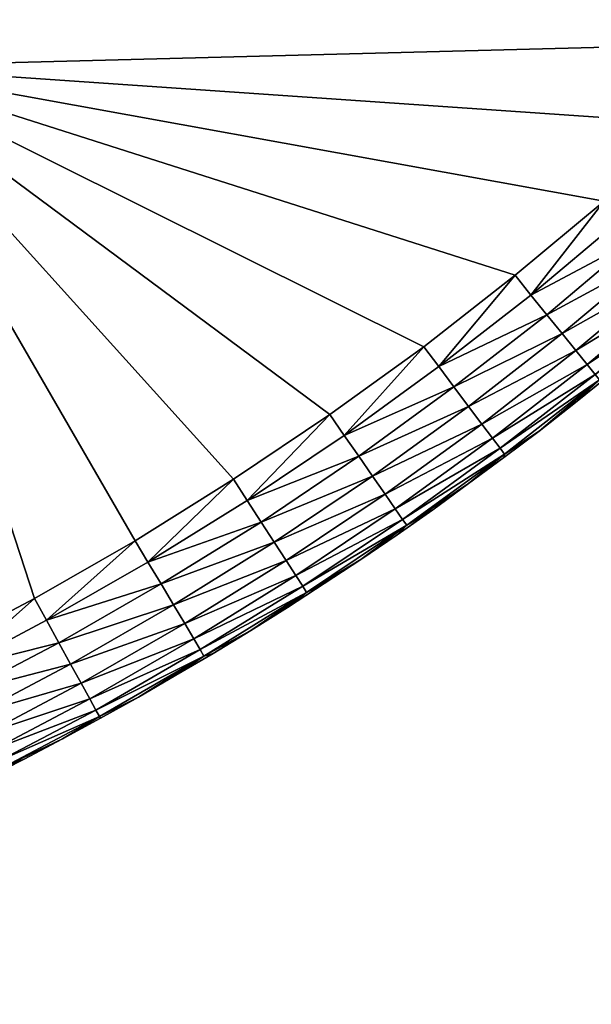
# Model space of a CAD drawing. Header units: millimetres. Extents: x -293 to 308, y -259 to 251.
# Tile 39 of 256: x -263.35 to -261.26, y -256.39 to -252.79. Entities that reach past the tile are written whole.
import ezdxf

# ---------------------------------------------------------------- set-up
doc = ezdxf.new("R2010")
doc.units = ezdxf.units.MM
doc.header["$MEASUREMENT"] = 0
doc.layers.add('Default', color=7, linetype='Continuous', true_color=0x000000)

msp = doc.modelspace()

# ---------------------------------------------------------------- meshes
at = {"layer": 'Default'}
mesh = msp.add_polyface(dxfattribs=at)
corners = [(-263.9336, -246.1016, 19.918), (-260.5049, -246.1016, 19.918), (-260.5049, -249.5312, 19.918), (-263.9336, -249.5312, 19.918), (-263.9336, -242.6738, 19.918), (-267.3623, -249.5312, 19.918), (-263.9336, -252.959, 19.918), (-267.3623, -252.959, 19.918), (-267.3623, -246.1016, 19.918), (-267.3623, -242.6738, 19.918), (-270.791, -249.5312, 19.918), (-270.791, -246.1016, 19.918), (-260.5908, -252.873, 19.918), (-261.2119, -253.4512, 19.918), (-260.8965, -253.168, 19.918), (-261.5371, -253.7227, 19.918), (-261.8721, -253.9844, 19.918), (-261.5371, -253.7227, 19.918), (-265.0127, -255.6777, 19.918), (-260.8965, -253.168, 19.918), (-269.0762, -256.3887, 19.918), (-270.791, -252.959, 19.918), (-263.9336, -246.1016, 22.918), (-263.9336, -249.5312, 22.918), (-260.5049, -249.5312, 22.918), (-260.5049, -246.1016, 22.918), (-263.9336, -242.6738, 22.918), (-267.3623, -249.5312, 22.918), (-267.3623, -252.959, 22.918), (-263.9336, -252.959, 22.918), (-267.3623, -246.1016, 22.918), (-267.3623, -242.6738, 22.918), (-270.791, -249.5312, 22.918), (-270.791, -246.1016, 22.918), (-270.791, -242.6738, 22.918), (-260.5908, -252.873, 22.918), (-262.5684, -254.4688, 22.918), (-262.2158, -254.2324, 22.918), (-261.8721, -253.9844, 22.918), (-261.2119, -253.4512, 22.918), (-260.8965, -253.168, 22.918), (-261.5371, -253.7227, 22.918), (-261.2119, -253.4512, 22.918), (-260.5908, -252.873, 22.918), (-261.0918, -253.5898, 19.9531), (-260.71, -253.3672, 19.9995), (-261.0332, -253.6582, 19.9995), (-261.1523, -253.5195, 19.9263), (-260.7715, -253.3027, 19.9531), (-261.3154, -253.998, 20.0645), (-260.9805, -253.7188, 20.0645), (-260.9375, -253.7676, 20.1445), (-261.3652, -253.9355, 19.9995), (-261.4219, -253.8672, 19.9531), (-261.4805, -253.7949, 19.9263), (-261.5371, -253.7227, 19.918), (-261.2119, -253.4512, 19.918), (-261.8174, -254.0566, 19.9263), (-260.8965, -253.168, 19.918), (-260.835, -253.2344, 19.9263), (-261.1523, -253.5195, 22.9097), (-261.0918, -253.5898, 22.8828), (-260.7715, -253.3027, 22.8828), (-261.3154, -253.998, 22.7715), (-260.9375, -253.7676, 22.6914), (-260.9805, -253.7188, 22.7715), (-261.3652, -253.9355, 22.8364), (-261.0332, -253.6582, 22.8364), (-261.4219, -253.8672, 22.8828), (-261.4805, -253.7949, 22.9097), (-261.2119, -253.4512, 22.918), (-261.5371, -253.7227, 22.918), (-261.8174, -254.0566, 22.9097), (-260.835, -253.2344, 22.9097), (-260.8965, -253.168, 22.918)]
mesh.append_faces([[corners[k] for k in face] for face in [(0, 1, 2, 2), (0, 2, 3, 3), (4, 1, 0, 0), (5, 3, 6, 6), (5, 6, 7, 7), (8, 0, 3, 3), (8, 3, 5, 5), (9, 0, 8, 8), (10, 5, 7, 7), (11, 8, 5, 5), (3, 2, 12, 12), (13, 6, 14, 14), (6, 15, 16, 16), (17, 6, 13, 13), (6, 3, 12, 12), (6, 18, 7, 7), (19, 6, 12, 12), (20, 21, 7, 7), (22, 23, 24, 24), (22, 24, 25, 25), (26, 22, 25, 25), (27, 28, 29, 29), (27, 29, 23, 23), (30, 27, 23, 23), (30, 23, 22, 22), (31, 30, 22, 22), (32, 28, 27, 27), (33, 27, 30, 30), (34, 33, 30, 30), (23, 35, 24, 24), (36, 37, 29, 29), (29, 37, 38, 38), (39, 40, 29, 29), (29, 38, 41, 41), (41, 42, 29, 29), (29, 35, 23, 23), (40, 43, 29, 29), (44, 45, 46, 46), (47, 48, 44, 44), (49, 50, 51, 51), (52, 46, 50, 50), (53, 44, 46, 46), (54, 47, 44, 44), (54, 44, 53, 53), (54, 55, 56, 56), (54, 56, 47, 47), (57, 55, 54, 54), (47, 56, 58, 58), (47, 58, 59, 59), (60, 61, 62, 62), (63, 64, 65, 65), (66, 65, 67, 67), (68, 66, 67, 67), (68, 67, 61, 61), (69, 68, 61, 61), (69, 61, 60, 60), (69, 60, 70, 70), (69, 70, 71, 71), (72, 69, 71, 71), (60, 73, 74, 74), (60, 74, 70, 70)]])
mesh = msp.add_polyface(dxfattribs=at)
corners = [(-263.9336, -246.1016, 19.918), (-260.5049, -246.1016, 19.918), (-260.5049, -249.5312, 19.918), (-263.9336, -249.5312, 19.918), (-263.9336, -242.6738, 19.918), (-267.3623, -249.5312, 19.918), (-263.9336, -252.959, 19.918), (-267.3623, -252.959, 19.918), (-267.3623, -246.1016, 19.918), (-267.3623, -242.6738, 19.918), (-270.791, -249.5312, 19.918), (-270.791, -246.1016, 19.918), (-260.5908, -252.873, 19.918), (-261.2119, -253.4512, 19.918), (-260.8965, -253.168, 19.918), (-261.5371, -253.7227, 19.918), (-261.8721, -253.9844, 19.918), (-261.5371, -253.7227, 19.918), (-265.0127, -255.6777, 19.918), (-260.8965, -253.168, 19.918), (-269.0762, -256.3887, 19.918), (-270.791, -252.959, 19.918), (-263.9336, -246.1016, 22.918), (-263.9336, -249.5312, 22.918), (-260.5049, -249.5312, 22.918), (-260.5049, -246.1016, 22.918), (-263.9336, -242.6738, 22.918), (-267.3623, -249.5312, 22.918), (-267.3623, -252.959, 22.918), (-263.9336, -252.959, 22.918), (-267.3623, -246.1016, 22.918), (-267.3623, -242.6738, 22.918), (-270.791, -249.5312, 22.918), (-270.791, -246.1016, 22.918), (-270.791, -242.6738, 22.918), (-260.5908, -252.873, 22.918), (-262.5684, -254.4688, 22.918), (-262.2158, -254.2324, 22.918), (-261.8721, -253.9844, 22.918), (-261.2119, -253.4512, 22.918), (-260.8965, -253.168, 22.918), (-261.5371, -253.7227, 22.918), (-261.2119, -253.4512, 22.918), (-260.5908, -252.873, 22.918), (-261.0918, -253.5898, 19.9531), (-260.71, -253.3672, 19.9995), (-261.0332, -253.6582, 19.9995), (-261.1523, -253.5195, 19.9263), (-260.7715, -253.3027, 19.9531), (-261.3154, -253.998, 20.0645), (-260.9805, -253.7188, 20.0645), (-260.9375, -253.7676, 20.1445), (-261.3652, -253.9355, 19.9995), (-261.4219, -253.8672, 19.9531), (-261.4805, -253.7949, 19.9263), (-261.5371, -253.7227, 19.918), (-261.2119, -253.4512, 19.918), (-261.8174, -254.0566, 19.9263), (-260.8965, -253.168, 19.918), (-260.835, -253.2344, 19.9263), (-261.1523, -253.5195, 22.9097), (-261.0918, -253.5898, 22.8828), (-260.7715, -253.3027, 22.8828), (-261.3154, -253.998, 22.7715), (-260.9375, -253.7676, 22.6914), (-260.9805, -253.7188, 22.7715), (-261.3652, -253.9355, 22.8364), (-261.0332, -253.6582, 22.8364), (-261.4219, -253.8672, 22.8828), (-261.4805, -253.7949, 22.9097), (-261.2119, -253.4512, 22.918), (-261.5371, -253.7227, 22.918), (-261.8174, -254.0566, 22.9097), (-260.835, -253.2344, 22.9097), (-260.8965, -253.168, 22.918)]
mesh.append_faces([[corners[k] for k in face] for face in [(0, 1, 2, 2), (0, 2, 3, 3), (4, 1, 0, 0), (5, 3, 6, 6), (5, 6, 7, 7), (8, 0, 3, 3), (8, 3, 5, 5), (9, 0, 8, 8), (10, 5, 7, 7), (11, 8, 5, 5), (3, 2, 12, 12), (13, 6, 14, 14), (6, 15, 16, 16), (17, 6, 13, 13), (6, 3, 12, 12), (6, 18, 7, 7), (19, 6, 12, 12), (20, 21, 7, 7), (22, 23, 24, 24), (22, 24, 25, 25), (26, 22, 25, 25), (27, 28, 29, 29), (27, 29, 23, 23), (30, 27, 23, 23), (30, 23, 22, 22), (31, 30, 22, 22), (32, 28, 27, 27), (33, 27, 30, 30), (34, 33, 30, 30), (23, 35, 24, 24), (36, 37, 29, 29), (29, 37, 38, 38), (39, 40, 29, 29), (29, 38, 41, 41), (41, 42, 29, 29), (29, 35, 23, 23), (40, 43, 29, 29), (44, 45, 46, 46), (47, 48, 44, 44), (49, 50, 51, 51), (52, 46, 50, 50), (53, 44, 46, 46), (54, 47, 44, 44), (54, 44, 53, 53), (54, 55, 56, 56), (54, 56, 47, 47), (57, 55, 54, 54), (47, 56, 58, 58), (47, 58, 59, 59), (60, 61, 62, 62), (63, 64, 65, 65), (66, 65, 67, 67), (68, 66, 67, 67), (68, 67, 61, 61), (69, 68, 61, 61), (69, 61, 60, 60), (69, 60, 70, 70), (69, 70, 71, 71), (72, 69, 71, 71), (60, 73, 74, 74), (60, 74, 70, 70)]])
mesh = msp.add_polyface(dxfattribs=at)
corners = [(-261.708, -254.4844, 20.418), (-261.708, -254.4844, 22.418), (-261.8389, -254.5801, 22.418), (-261.5791, -254.3887, 20.418), (-261.5791, -254.3887, 22.418), (-265.0127, -255.6777, 19.918), (-265.3691, -255.8008, 19.918), (-267.3623, -252.959, 19.918), (-262.5684, -254.4688, 19.918), (-263.9336, -252.959, 19.918), (-262.2158, -254.2324, 19.918), (-261.8721, -253.9844, 19.918), (-262.2158, -254.2324, 19.918), (-262.9287, -254.6934, 19.918), (-263.2969, -254.9043, 19.918), (-263.6299, -255.0801, 19.918), (-264.3115, -255.4004, 19.918), (-264.6602, -255.5449, 19.918), (-263.2969, -254.9043, 19.918), (-266.0928, -256.0117, 22.918), (-265.7295, -255.9121, 22.918), (-267.3623, -252.959, 22.918), (-265.0127, -255.6777, 22.918), (-264.6602, -255.5449, 22.918), (-263.9336, -252.959, 22.918), (-266.459, -256.0996, 22.918), (-266.0928, -256.0117, 22.918), (-262.9287, -254.6934, 22.918), (-262.5684, -254.4688, 22.918), (-263.9678, -255.2461, 22.918), (-263.6299, -255.0801, 22.918), (-264.3115, -255.4004, 22.918), (-263.2969, -254.9043, 22.918), (-262.9287, -254.6934, 22.918), (-265.0127, -255.6777, 22.918), (-261.7617, -254.1309, 19.9531), (-261.3652, -253.9355, 19.9995), (-261.708, -254.2031, 19.9995), (-261.8174, -254.0566, 19.9263), (-261.4219, -253.8672, 19.9531), (-261.9502, -254.6152, 20.2339), (-261.5928, -254.3555, 20.2339), (-261.5771, -254.377, 20.3271), (-261.9766, -254.5762, 20.1445), (-261.6211, -254.3184, 20.1445), (-262.0137, -254.5234, 20.0645), (-261.6602, -254.2676, 20.0645), (-262.0596, -254.457, 19.9995), (-262.1104, -254.3848, 19.9531), (-262.1641, -254.3086, 19.9263), (-262.4678, -254.625, 19.9531), (-262.5186, -254.5469, 19.9263), (-261.5791, -254.3887, 20.418), (-261.708, -254.4844, 20.418), (-261.9346, -254.6367, 20.3271), (-262.2158, -254.2324, 19.918), (-261.8721, -253.9844, 19.918), (-261.5371, -253.7227, 19.918), (-262.5684, -254.4688, 19.918), (-261.9502, -254.6152, 22.6021), (-261.9346, -254.6367, 22.5088), (-261.5771, -254.377, 22.5088), (-261.5928, -254.3555, 22.6021), (-261.9766, -254.5762, 22.6914), (-261.6211, -254.3184, 22.6914), (-262.0137, -254.5234, 22.7715), (-261.6602, -254.2676, 22.7715), (-262.0596, -254.457, 22.8364), (-261.708, -254.2031, 22.8364), (-262.1104, -254.3848, 22.8828), (-261.7617, -254.1309, 22.8828), (-262.1641, -254.3086, 22.9097), (-261.8174, -254.0566, 22.9097), (-262.4678, -254.625, 22.8828), (-262.5186, -254.5469, 22.9097), (-261.708, -254.4844, 22.418), (-261.8721, -253.9844, 22.918), (-262.2158, -254.2324, 22.918), (-261.5371, -253.7227, 22.918), (-262.5684, -254.4688, 22.918)]
mesh.append_faces([[corners[k] for k in face] for face in [(0, 1, 2, 2), (3, 4, 1, 1), (3, 1, 0, 0), (5, 6, 7, 7), (8, 9, 10, 10), (9, 11, 12, 12), (9, 8, 13, 13), (9, 14, 15, 15), (16, 17, 9, 9), (18, 9, 13, 13), (19, 20, 21, 21), (22, 23, 24, 24), (25, 26, 21, 21), (24, 27, 28, 28), (29, 30, 24, 24), (31, 29, 24, 24), (24, 30, 32, 32), (32, 33, 24, 24), (24, 21, 34, 34), (35, 36, 37, 37), (38, 39, 35, 35), (40, 41, 42, 42), (43, 44, 41, 41), (45, 46, 44, 44), (45, 44, 43, 43), (47, 37, 46, 46), (47, 46, 45, 45), (48, 35, 37, 37), (48, 37, 47, 47), (49, 38, 35, 35), (49, 35, 48, 48), (50, 48, 47, 47), (51, 49, 48, 48), (42, 52, 53, 53), (42, 53, 54, 54), (49, 55, 56, 56), (49, 56, 38, 38), (38, 56, 57, 57), (51, 58, 55, 55), (51, 55, 49, 49), (59, 60, 61, 61), (59, 61, 62, 62), (63, 59, 62, 62), (63, 62, 64, 64), (65, 63, 64, 64), (65, 64, 66, 66), (67, 65, 66, 66), (67, 66, 68, 68), (69, 67, 68, 68), (69, 68, 70, 70), (71, 69, 70, 70), (71, 70, 72, 72), (73, 67, 69, 69), (74, 73, 69, 69), (74, 69, 71, 71), (61, 60, 75, 75), (71, 72, 76, 76), (71, 76, 77, 77), (72, 78, 76, 76), (74, 71, 77, 77), (74, 77, 79, 79)]])
mesh = msp.add_polyface(dxfattribs=at)
corners = [(-261.708, -254.4844, 20.418), (-261.708, -254.4844, 22.418), (-261.8389, -254.5801, 22.418), (-261.5791, -254.3887, 20.418), (-261.5791, -254.3887, 22.418), (-265.0127, -255.6777, 19.918), (-265.3691, -255.8008, 19.918), (-267.3623, -252.959, 19.918), (-262.5684, -254.4688, 19.918), (-263.9336, -252.959, 19.918), (-262.2158, -254.2324, 19.918), (-261.8721, -253.9844, 19.918), (-262.2158, -254.2324, 19.918), (-262.9287, -254.6934, 19.918), (-263.2969, -254.9043, 19.918), (-263.6299, -255.0801, 19.918), (-264.3115, -255.4004, 19.918), (-264.6602, -255.5449, 19.918), (-263.2969, -254.9043, 19.918), (-266.0928, -256.0117, 22.918), (-265.7295, -255.9121, 22.918), (-267.3623, -252.959, 22.918), (-265.0127, -255.6777, 22.918), (-264.6602, -255.5449, 22.918), (-263.9336, -252.959, 22.918), (-266.459, -256.0996, 22.918), (-266.0928, -256.0117, 22.918), (-262.9287, -254.6934, 22.918), (-262.5684, -254.4688, 22.918), (-263.9678, -255.2461, 22.918), (-263.6299, -255.0801, 22.918), (-264.3115, -255.4004, 22.918), (-263.2969, -254.9043, 22.918), (-262.9287, -254.6934, 22.918), (-265.0127, -255.6777, 22.918), (-261.7617, -254.1309, 19.9531), (-261.3652, -253.9355, 19.9995), (-261.708, -254.2031, 19.9995), (-261.8174, -254.0566, 19.9263), (-261.4219, -253.8672, 19.9531), (-261.9502, -254.6152, 20.2339), (-261.5928, -254.3555, 20.2339), (-261.5771, -254.377, 20.3271), (-261.9766, -254.5762, 20.1445), (-261.6211, -254.3184, 20.1445), (-262.0137, -254.5234, 20.0645), (-261.6602, -254.2676, 20.0645), (-262.0596, -254.457, 19.9995), (-262.1104, -254.3848, 19.9531), (-262.1641, -254.3086, 19.9263), (-262.4678, -254.625, 19.9531), (-262.5186, -254.5469, 19.9263), (-261.5791, -254.3887, 20.418), (-261.708, -254.4844, 20.418), (-261.9346, -254.6367, 20.3271), (-262.2158, -254.2324, 19.918), (-261.8721, -253.9844, 19.918), (-261.5371, -253.7227, 19.918), (-262.5684, -254.4688, 19.918), (-261.9502, -254.6152, 22.6021), (-261.9346, -254.6367, 22.5088), (-261.5771, -254.377, 22.5088), (-261.5928, -254.3555, 22.6021), (-261.9766, -254.5762, 22.6914), (-261.6211, -254.3184, 22.6914), (-262.0137, -254.5234, 22.7715), (-261.6602, -254.2676, 22.7715), (-262.0596, -254.457, 22.8364), (-261.708, -254.2031, 22.8364), (-262.1104, -254.3848, 22.8828), (-261.7617, -254.1309, 22.8828), (-262.1641, -254.3086, 22.9097), (-261.8174, -254.0566, 22.9097), (-262.4678, -254.625, 22.8828), (-262.5186, -254.5469, 22.9097), (-261.708, -254.4844, 22.418), (-261.8721, -253.9844, 22.918), (-262.2158, -254.2324, 22.918), (-261.5371, -253.7227, 22.918), (-262.5684, -254.4688, 22.918)]
mesh.append_faces([[corners[k] for k in face] for face in [(0, 1, 2, 2), (3, 4, 1, 1), (3, 1, 0, 0), (5, 6, 7, 7), (8, 9, 10, 10), (9, 11, 12, 12), (9, 8, 13, 13), (9, 14, 15, 15), (16, 17, 9, 9), (18, 9, 13, 13), (19, 20, 21, 21), (22, 23, 24, 24), (25, 26, 21, 21), (24, 27, 28, 28), (29, 30, 24, 24), (31, 29, 24, 24), (24, 30, 32, 32), (32, 33, 24, 24), (24, 21, 34, 34), (35, 36, 37, 37), (38, 39, 35, 35), (40, 41, 42, 42), (43, 44, 41, 41), (45, 46, 44, 44), (45, 44, 43, 43), (47, 37, 46, 46), (47, 46, 45, 45), (48, 35, 37, 37), (48, 37, 47, 47), (49, 38, 35, 35), (49, 35, 48, 48), (50, 48, 47, 47), (51, 49, 48, 48), (42, 52, 53, 53), (42, 53, 54, 54), (49, 55, 56, 56), (49, 56, 38, 38), (38, 56, 57, 57), (51, 58, 55, 55), (51, 55, 49, 49), (59, 60, 61, 61), (59, 61, 62, 62), (63, 59, 62, 62), (63, 62, 64, 64), (65, 63, 64, 64), (65, 64, 66, 66), (67, 65, 66, 66), (67, 66, 68, 68), (69, 67, 68, 68), (69, 68, 70, 70), (71, 69, 70, 70), (71, 70, 72, 72), (73, 67, 69, 69), (74, 73, 69, 69), (74, 69, 71, 71), (61, 60, 75, 75), (71, 72, 76, 76), (71, 76, 77, 77), (72, 78, 76, 76), (74, 71, 77, 77), (74, 77, 79, 79)]])
mesh = msp.add_polyface(dxfattribs=at)
corners = [(-260.9492, -253.8848, 20.418), (-260.9492, -253.8848, 22.418), (-261.0732, -253.9902, 22.418), (-261.0732, -253.9902, 20.418), (-261.1973, -254.0918, 22.418), (-261.1973, -254.0918, 20.418), (-261.3232, -254.1934, 20.418), (-261.3232, -254.1934, 22.418), (-261.4502, -254.293, 22.418), (-261.4502, -254.293, 20.418), (-261.5791, -254.3887, 22.418), (-261.5791, -254.3887, 20.418), (-260.8271, -253.7793, 20.418), (-261.2451, -254.0859, 20.2339), (-260.9072, -253.8027, 20.2339), (-260.8896, -253.8223, 20.3271), (-261.2285, -254.1055, 20.3271), (-261.2744, -254.0488, 20.1445), (-260.9375, -253.7676, 20.1445), (-261.3154, -253.998, 20.0645), (-261.3652, -253.9355, 19.9995), (-260.9805, -253.7188, 20.0645), (-261.4219, -253.8672, 19.9531), (-261.0332, -253.6582, 19.9995), (-261.5928, -254.3555, 20.2339), (-261.5771, -254.377, 20.3271), (-261.6211, -254.3184, 20.1445), (-261.6602, -254.2676, 20.0645), (-261.708, -254.2031, 19.9995), (-261.7617, -254.1309, 19.9531), (-261.8174, -254.0566, 19.9263), (-261.4805, -253.7949, 19.9263), (-260.8271, -253.7793, 20.418), (-260.9492, -253.8848, 20.418), (-261.0732, -253.9902, 20.418), (-261.1973, -254.0918, 20.418), (-261.3232, -254.1934, 20.418), (-261.4502, -254.293, 20.418), (-261.0732, -253.9902, 20.418), (-261.5791, -254.3887, 20.418), (-261.2451, -254.0859, 22.6021), (-261.2285, -254.1055, 22.5088), (-260.8896, -253.8223, 22.5088), (-260.9072, -253.8027, 22.6021), (-261.2744, -254.0488, 22.6914), (-260.9375, -253.7676, 22.6914), (-261.3154, -253.998, 22.7715), (-261.3652, -253.9355, 22.8364), (-260.9805, -253.7188, 22.7715), (-261.5928, -254.3555, 22.6021), (-261.5771, -254.377, 22.5088), (-261.6211, -254.3184, 22.6914), (-261.6602, -254.2676, 22.7715), (-261.708, -254.2031, 22.8364), (-261.7617, -254.1309, 22.8828), (-261.4219, -253.8672, 22.8828), (-261.8174, -254.0566, 22.9097), (-261.4805, -253.7949, 22.9097), (-261.1973, -254.0918, 22.418), (-261.0732, -253.9902, 22.418), (-261.4502, -254.293, 22.418), (-261.3232, -254.1934, 22.418), (-261.3232, -254.1934, 22.418), (-261.1973, -254.0918, 22.418), (-261.0732, -253.9902, 22.418), (-260.9492, -253.8848, 22.418), (-261.5791, -254.3887, 22.418), (-261.4502, -254.293, 22.418), (-261.708, -254.4844, 22.418), (-261.5791, -254.3887, 22.418)]
mesh.append_faces([[corners[k] for k in face] for face in [(0, 1, 2, 2), (0, 2, 3, 3), (3, 2, 4, 4), (3, 4, 5, 5), (6, 7, 8, 8), (6, 8, 9, 9), (9, 8, 10, 10), (9, 10, 11, 11), (5, 4, 7, 7), (5, 7, 6, 6), (12, 1, 0, 0), (13, 14, 15, 15), (13, 15, 16, 16), (17, 18, 14, 14), (17, 14, 13, 13), (19, 18, 17, 17), (20, 21, 19, 19), (22, 23, 20, 20), (24, 13, 16, 16), (24, 16, 25, 25), (26, 17, 13, 13), (26, 13, 24, 24), (27, 19, 17, 17), (27, 17, 26, 26), (28, 20, 19, 19), (28, 19, 27, 27), (29, 22, 20, 20), (30, 31, 22, 22), (15, 32, 33, 33), (16, 34, 35, 35), (16, 36, 37, 37), (16, 35, 36, 36), (15, 33, 38, 38), (25, 37, 39, 39), (25, 16, 37, 37), (15, 38, 16, 16), (40, 41, 42, 42), (40, 42, 43, 43), (44, 40, 43, 43), (44, 43, 45, 45), (46, 44, 45, 45), (47, 46, 48, 48), (49, 50, 41, 41), (49, 41, 40, 40), (51, 49, 40, 40), (51, 40, 44, 44), (52, 51, 44, 44), (52, 44, 46, 46), (53, 52, 46, 46), (53, 46, 47, 47), (54, 53, 47, 47), (54, 47, 55, 55), (56, 54, 55, 55), (56, 55, 57, 57), (41, 58, 59, 59), (41, 60, 61, 61), (41, 62, 63, 63), (42, 64, 65, 65), (50, 66, 67, 67), (50, 60, 41, 41), (42, 41, 59, 59), (50, 68, 69, 69)]])
mesh = msp.add_polyface(dxfattribs=at)
corners = [(-260.9492, -253.8848, 20.418), (-260.9492, -253.8848, 22.418), (-261.0732, -253.9902, 22.418), (-261.0732, -253.9902, 20.418), (-261.1973, -254.0918, 22.418), (-261.1973, -254.0918, 20.418), (-261.3232, -254.1934, 20.418), (-261.3232, -254.1934, 22.418), (-261.4502, -254.293, 22.418), (-261.4502, -254.293, 20.418), (-261.5791, -254.3887, 22.418), (-261.5791, -254.3887, 20.418), (-260.8271, -253.7793, 20.418), (-261.2451, -254.0859, 20.2339), (-260.9072, -253.8027, 20.2339), (-260.8896, -253.8223, 20.3271), (-261.2285, -254.1055, 20.3271), (-261.2744, -254.0488, 20.1445), (-260.9375, -253.7676, 20.1445), (-261.3154, -253.998, 20.0645), (-261.3652, -253.9355, 19.9995), (-260.9805, -253.7188, 20.0645), (-261.4219, -253.8672, 19.9531), (-261.0332, -253.6582, 19.9995), (-261.5928, -254.3555, 20.2339), (-261.5771, -254.377, 20.3271), (-261.6211, -254.3184, 20.1445), (-261.6602, -254.2676, 20.0645), (-261.708, -254.2031, 19.9995), (-261.7617, -254.1309, 19.9531), (-261.8174, -254.0566, 19.9263), (-261.4805, -253.7949, 19.9263), (-260.8271, -253.7793, 20.418), (-260.9492, -253.8848, 20.418), (-261.0732, -253.9902, 20.418), (-261.1973, -254.0918, 20.418), (-261.3232, -254.1934, 20.418), (-261.4502, -254.293, 20.418), (-261.0732, -253.9902, 20.418), (-261.5791, -254.3887, 20.418), (-261.2451, -254.0859, 22.6021), (-261.2285, -254.1055, 22.5088), (-260.8896, -253.8223, 22.5088), (-260.9072, -253.8027, 22.6021), (-261.2744, -254.0488, 22.6914), (-260.9375, -253.7676, 22.6914), (-261.3154, -253.998, 22.7715), (-261.3652, -253.9355, 22.8364), (-260.9805, -253.7188, 22.7715), (-261.5928, -254.3555, 22.6021), (-261.5771, -254.377, 22.5088), (-261.6211, -254.3184, 22.6914), (-261.6602, -254.2676, 22.7715), (-261.708, -254.2031, 22.8364), (-261.7617, -254.1309, 22.8828), (-261.4219, -253.8672, 22.8828), (-261.8174, -254.0566, 22.9097), (-261.4805, -253.7949, 22.9097), (-261.1973, -254.0918, 22.418), (-261.0732, -253.9902, 22.418), (-261.4502, -254.293, 22.418), (-261.3232, -254.1934, 22.418), (-261.3232, -254.1934, 22.418), (-261.1973, -254.0918, 22.418), (-261.0732, -253.9902, 22.418), (-260.9492, -253.8848, 22.418), (-261.5791, -254.3887, 22.418), (-261.4502, -254.293, 22.418), (-261.708, -254.4844, 22.418), (-261.5791, -254.3887, 22.418)]
mesh.append_faces([[corners[k] for k in face] for face in [(0, 1, 2, 2), (0, 2, 3, 3), (3, 2, 4, 4), (3, 4, 5, 5), (6, 7, 8, 8), (6, 8, 9, 9), (9, 8, 10, 10), (9, 10, 11, 11), (5, 4, 7, 7), (5, 7, 6, 6), (12, 1, 0, 0), (13, 14, 15, 15), (13, 15, 16, 16), (17, 18, 14, 14), (17, 14, 13, 13), (19, 18, 17, 17), (20, 21, 19, 19), (22, 23, 20, 20), (24, 13, 16, 16), (24, 16, 25, 25), (26, 17, 13, 13), (26, 13, 24, 24), (27, 19, 17, 17), (27, 17, 26, 26), (28, 20, 19, 19), (28, 19, 27, 27), (29, 22, 20, 20), (30, 31, 22, 22), (15, 32, 33, 33), (16, 34, 35, 35), (16, 36, 37, 37), (16, 35, 36, 36), (15, 33, 38, 38), (25, 37, 39, 39), (25, 16, 37, 37), (15, 38, 16, 16), (40, 41, 42, 42), (40, 42, 43, 43), (44, 40, 43, 43), (44, 43, 45, 45), (46, 44, 45, 45), (47, 46, 48, 48), (49, 50, 41, 41), (49, 41, 40, 40), (51, 49, 40, 40), (51, 40, 44, 44), (52, 51, 44, 44), (52, 44, 46, 46), (53, 52, 46, 46), (53, 46, 47, 47), (54, 53, 47, 47), (54, 47, 55, 55), (56, 54, 55, 55), (56, 55, 57, 57), (41, 58, 59, 59), (41, 60, 61, 61), (41, 62, 63, 63), (42, 64, 65, 65), (50, 66, 67, 67), (50, 60, 41, 41), (42, 41, 59, 59), (50, 68, 69, 69)]])
mesh = msp.add_polyface(dxfattribs=at)
corners = [(-261.708, -254.4844, 20.418), (-261.8389, -254.5801, 22.418), (-261.8389, -254.5801, 20.418), (-261.9697, -254.6719, 22.418), (-261.9697, -254.6719, 20.418), (-262.1025, -254.7617, 20.418), (-262.1025, -254.7617, 22.418), (-262.2363, -254.8496, 22.418), (-262.2363, -254.8496, 20.418), (-262.3711, -254.9375, 22.418), (-262.3711, -254.9375, 20.418), (-262.5059, -255.0215, 22.418), (-262.5059, -255.0215, 20.418), (-261.9502, -254.6152, 20.2339), (-261.5771, -254.377, 20.3271), (-261.9346, -254.6367, 20.3271), (-261.9766, -254.5762, 20.1445), (-261.5928, -254.3555, 20.2339), (-262.3154, -254.8594, 20.2339), (-262.3018, -254.8828, 20.3271), (-262.3408, -254.8203, 20.1445), (-262.376, -254.7656, 20.0645), (-262.0137, -254.5234, 20.0645), (-262.4199, -254.6992, 19.9995), (-262.0596, -254.457, 19.9995), (-262.4678, -254.625, 19.9531), (-262.5186, -254.5469, 19.9263), (-262.1104, -254.3848, 19.9531), (-262.6904, -255.0918, 20.2339), (-262.7139, -255.0527, 20.1445), (-262.7471, -254.9961, 20.0645), (-262.7881, -254.9277, 19.9995), (-262.834, -254.8516, 19.9531), (-261.708, -254.4844, 20.418), (-261.8389, -254.5801, 20.418), (-261.9697, -254.6719, 20.418), (-262.1025, -254.7617, 20.418), (-262.2363, -254.8496, 20.418), (-262.3711, -254.9375, 20.418), (-262.5059, -255.0215, 20.418), (-262.1025, -254.7617, 20.418), (-262.6768, -255.1152, 20.3271), (-262.3154, -254.8594, 22.6021), (-262.3018, -254.8828, 22.5088), (-261.9346, -254.6367, 22.5088), (-261.9502, -254.6152, 22.6021), (-262.3408, -254.8203, 22.6914), (-261.9766, -254.5762, 22.6914), (-262.376, -254.7656, 22.7715), (-262.0137, -254.5234, 22.7715), (-262.4199, -254.6992, 22.8364), (-262.0596, -254.457, 22.8364), (-262.4678, -254.625, 22.8828), (-262.6904, -255.0918, 22.6021), (-262.6768, -255.1152, 22.5088), (-262.7139, -255.0527, 22.6914), (-262.7471, -254.9961, 22.7715), (-262.7881, -254.9277, 22.8364), (-262.834, -254.8516, 22.8828), (-261.8389, -254.5801, 22.418), (-261.708, -254.4844, 22.418), (-261.9697, -254.6719, 22.418), (-261.8389, -254.5801, 22.418), (-262.2363, -254.8496, 22.418), (-262.1025, -254.7617, 22.418), (-262.5059, -255.0215, 22.418), (-262.3711, -254.9375, 22.418), (-262.3711, -254.9375, 22.418), (-262.2363, -254.8496, 22.418), (-262.1025, -254.7617, 22.418), (-261.9697, -254.6719, 22.418), (-262.5059, -255.0215, 22.418)]
mesh.append_faces([[corners[k] for k in face] for face in [(0, 1, 2, 2), (2, 1, 3, 3), (2, 3, 4, 4), (5, 6, 7, 7), (5, 7, 8, 8), (8, 7, 9, 9), (8, 9, 10, 10), (4, 3, 6, 6), (4, 6, 5, 5), (10, 9, 11, 11), (10, 11, 12, 12), (13, 14, 15, 15), (16, 17, 13, 13), (18, 13, 15, 15), (18, 15, 19, 19), (20, 16, 13, 13), (20, 13, 18, 18), (21, 22, 16, 16), (21, 16, 20, 20), (23, 24, 22, 22), (23, 22, 21, 21), (25, 24, 23, 23), (26, 27, 25, 25), (28, 18, 19, 19), (29, 20, 18, 18), (30, 21, 20, 20), (31, 23, 21, 21), (32, 25, 23, 23), (15, 33, 34, 34), (15, 34, 35, 35), (19, 36, 37, 37), (19, 38, 39, 39), (19, 37, 38, 38), (15, 35, 40, 40), (19, 15, 40, 40), (19, 39, 41, 41), (42, 43, 44, 44), (42, 44, 45, 45), (46, 42, 45, 45), (46, 45, 47, 47), (48, 46, 47, 47), (48, 47, 49, 49), (50, 48, 49, 49), (50, 49, 51, 51), (52, 50, 51, 51), (53, 54, 43, 43), (53, 43, 42, 42), (55, 53, 42, 42), (55, 42, 46, 46), (56, 55, 46, 46), (56, 46, 48, 48), (57, 56, 48, 48), (57, 48, 50, 50), (58, 50, 52, 52), (44, 59, 60, 60), (44, 61, 62, 62), (43, 63, 64, 64), (43, 65, 66, 66), (43, 67, 68, 68), (44, 69, 70, 70), (43, 64, 44, 44), (43, 54, 71, 71)]])
mesh = msp.add_polyface(dxfattribs=at)
corners = [(-261.708, -254.4844, 20.418), (-261.8389, -254.5801, 22.418), (-261.8389, -254.5801, 20.418), (-261.9697, -254.6719, 22.418), (-261.9697, -254.6719, 20.418), (-262.1025, -254.7617, 20.418), (-262.1025, -254.7617, 22.418), (-262.2363, -254.8496, 22.418), (-262.2363, -254.8496, 20.418), (-262.3711, -254.9375, 22.418), (-262.3711, -254.9375, 20.418), (-262.5059, -255.0215, 22.418), (-262.5059, -255.0215, 20.418), (-261.9502, -254.6152, 20.2339), (-261.5771, -254.377, 20.3271), (-261.9346, -254.6367, 20.3271), (-261.9766, -254.5762, 20.1445), (-261.5928, -254.3555, 20.2339), (-262.3154, -254.8594, 20.2339), (-262.3018, -254.8828, 20.3271), (-262.3408, -254.8203, 20.1445), (-262.376, -254.7656, 20.0645), (-262.0137, -254.5234, 20.0645), (-262.4199, -254.6992, 19.9995), (-262.0596, -254.457, 19.9995), (-262.4678, -254.625, 19.9531), (-262.5186, -254.5469, 19.9263), (-262.1104, -254.3848, 19.9531), (-262.6904, -255.0918, 20.2339), (-262.7139, -255.0527, 20.1445), (-262.7471, -254.9961, 20.0645), (-262.7881, -254.9277, 19.9995), (-262.834, -254.8516, 19.9531), (-261.708, -254.4844, 20.418), (-261.8389, -254.5801, 20.418), (-261.9697, -254.6719, 20.418), (-262.1025, -254.7617, 20.418), (-262.2363, -254.8496, 20.418), (-262.3711, -254.9375, 20.418), (-262.5059, -255.0215, 20.418), (-262.1025, -254.7617, 20.418), (-262.6768, -255.1152, 20.3271), (-262.3154, -254.8594, 22.6021), (-262.3018, -254.8828, 22.5088), (-261.9346, -254.6367, 22.5088), (-261.9502, -254.6152, 22.6021), (-262.3408, -254.8203, 22.6914), (-261.9766, -254.5762, 22.6914), (-262.376, -254.7656, 22.7715), (-262.0137, -254.5234, 22.7715), (-262.4199, -254.6992, 22.8364), (-262.0596, -254.457, 22.8364), (-262.4678, -254.625, 22.8828), (-262.6904, -255.0918, 22.6021), (-262.6768, -255.1152, 22.5088), (-262.7139, -255.0527, 22.6914), (-262.7471, -254.9961, 22.7715), (-262.7881, -254.9277, 22.8364), (-262.834, -254.8516, 22.8828), (-261.8389, -254.5801, 22.418), (-261.708, -254.4844, 22.418), (-261.9697, -254.6719, 22.418), (-261.8389, -254.5801, 22.418), (-262.2363, -254.8496, 22.418), (-262.1025, -254.7617, 22.418), (-262.5059, -255.0215, 22.418), (-262.3711, -254.9375, 22.418), (-262.3711, -254.9375, 22.418), (-262.2363, -254.8496, 22.418), (-262.1025, -254.7617, 22.418), (-261.9697, -254.6719, 22.418), (-262.5059, -255.0215, 22.418)]
mesh.append_faces([[corners[k] for k in face] for face in [(0, 1, 2, 2), (2, 1, 3, 3), (2, 3, 4, 4), (5, 6, 7, 7), (5, 7, 8, 8), (8, 7, 9, 9), (8, 9, 10, 10), (4, 3, 6, 6), (4, 6, 5, 5), (10, 9, 11, 11), (10, 11, 12, 12), (13, 14, 15, 15), (16, 17, 13, 13), (18, 13, 15, 15), (18, 15, 19, 19), (20, 16, 13, 13), (20, 13, 18, 18), (21, 22, 16, 16), (21, 16, 20, 20), (23, 24, 22, 22), (23, 22, 21, 21), (25, 24, 23, 23), (26, 27, 25, 25), (28, 18, 19, 19), (29, 20, 18, 18), (30, 21, 20, 20), (31, 23, 21, 21), (32, 25, 23, 23), (15, 33, 34, 34), (15, 34, 35, 35), (19, 36, 37, 37), (19, 38, 39, 39), (19, 37, 38, 38), (15, 35, 40, 40), (19, 15, 40, 40), (19, 39, 41, 41), (42, 43, 44, 44), (42, 44, 45, 45), (46, 42, 45, 45), (46, 45, 47, 47), (48, 46, 47, 47), (48, 47, 49, 49), (50, 48, 49, 49), (50, 49, 51, 51), (52, 50, 51, 51), (53, 54, 43, 43), (53, 43, 42, 42), (55, 53, 42, 42), (55, 42, 46, 46), (56, 55, 46, 46), (56, 46, 48, 48), (57, 56, 48, 48), (57, 48, 50, 50), (58, 50, 52, 52), (44, 59, 60, 60), (44, 61, 62, 62), (43, 63, 64, 64), (43, 65, 66, 66), (43, 67, 68, 68), (44, 69, 70, 70), (43, 64, 44, 44), (43, 54, 71, 71)]])
mesh = msp.add_polyface(dxfattribs=at)
corners = [(-262.5059, -255.0215, 20.418), (-262.5059, -255.0215, 22.418), (-262.6426, -255.1055, 22.418), (-262.6426, -255.1055, 20.418), (-262.7793, -255.1855, 22.418), (-262.7793, -255.1855, 20.418), (-262.917, -255.2656, 20.418), (-262.917, -255.2656, 22.418), (-263.0557, -255.3418, 22.418), (-263.0557, -255.3418, 20.418), (-263.1953, -255.418, 22.418), (-262.6904, -255.0918, 20.2339), (-262.3018, -254.8828, 20.3271), (-262.6768, -255.1152, 20.3271), (-262.7139, -255.0527, 20.1445), (-262.3154, -254.8594, 20.2339), (-262.7471, -254.9961, 20.0645), (-262.3408, -254.8203, 20.1445), (-262.7881, -254.9277, 19.9995), (-262.376, -254.7656, 20.0645), (-262.834, -254.8516, 19.9531), (-262.4199, -254.6992, 19.9995), (-262.8818, -254.7715, 19.9263), (-262.5186, -254.5469, 19.9263), (-262.4678, -254.625, 19.9531), (-263.0723, -255.3125, 20.2339), (-263.0596, -255.3359, 20.3271), (-263.0947, -255.2715, 20.1445), (-263.126, -255.2148, 20.0645), (-263.165, -255.1445, 19.9995), (-263.208, -255.0664, 19.9531), (-263.2529, -254.9844, 19.9263), (-262.6426, -255.1055, 20.418), (-262.7793, -255.1855, 20.418), (-262.917, -255.2656, 20.418), (-263.0557, -255.3418, 20.418), (-262.917, -255.2656, 20.418), (-262.5059, -255.0215, 20.418), (-262.9287, -254.6934, 19.918), (-262.5684, -254.4688, 19.918), (-263.2969, -254.9043, 19.918), (-262.834, -254.8516, 22.8828), (-262.7881, -254.9277, 22.8364), (-262.4199, -254.6992, 22.8364), (-262.8818, -254.7715, 22.9097), (-262.4678, -254.625, 22.8828), (-262.5186, -254.5469, 22.9097), (-263.0723, -255.3125, 22.6021), (-263.0596, -255.3359, 22.5088), (-262.6768, -255.1152, 22.5088), (-262.6904, -255.0918, 22.6021), (-263.0947, -255.2715, 22.6914), (-262.7139, -255.0527, 22.6914), (-263.126, -255.2148, 22.7715), (-262.7471, -254.9961, 22.7715), (-263.165, -255.1445, 22.8364), (-263.208, -255.0664, 22.8828), (-263.2529, -254.9844, 22.9097), (-262.7793, -255.1855, 22.418), (-262.6426, -255.1055, 22.418), (-263.0557, -255.3418, 22.418), (-262.917, -255.2656, 22.418), (-262.917, -255.2656, 22.418), (-262.7793, -255.1855, 22.418), (-263.1953, -255.418, 22.418), (-263.0557, -255.3418, 22.418), (-262.6426, -255.1055, 22.418), (-262.5059, -255.0215, 22.418), (-262.5684, -254.4688, 22.918), (-262.9287, -254.6934, 22.918)]
mesh.append_faces([[corners[k] for k in face] for face in [(0, 1, 2, 2), (0, 2, 3, 3), (3, 2, 4, 4), (3, 4, 5, 5), (6, 7, 8, 8), (6, 8, 9, 9), (9, 8, 10, 10), (5, 4, 7, 7), (5, 7, 6, 6), (11, 12, 13, 13), (14, 15, 11, 11), (16, 17, 14, 14), (18, 19, 16, 16), (20, 21, 18, 18), (22, 23, 24, 24), (22, 24, 20, 20), (25, 11, 13, 13), (25, 13, 26, 26), (27, 14, 11, 11), (27, 11, 25, 25), (28, 16, 14, 14), (28, 14, 27, 27), (29, 18, 16, 16), (29, 16, 28, 28), (30, 20, 18, 18), (30, 18, 29, 29), (31, 22, 20, 20), (31, 20, 30, 30), (13, 32, 33, 33), (26, 34, 35, 35), (13, 33, 36, 36), (13, 37, 32, 32), (26, 13, 36, 36), (22, 38, 39, 39), (22, 39, 23, 23), (31, 40, 38, 38), (31, 38, 22, 22), (41, 42, 43, 43), (44, 41, 45, 45), (44, 45, 46, 46), (47, 48, 49, 49), (47, 49, 50, 50), (51, 47, 50, 50), (51, 50, 52, 52), (53, 51, 52, 52), (53, 52, 54, 54), (55, 53, 54, 54), (55, 54, 42, 42), (56, 55, 42, 42), (56, 42, 41, 41), (57, 56, 41, 41), (57, 41, 44, 44), (49, 58, 59, 59), (48, 60, 61, 61), (49, 62, 63, 63), (48, 64, 65, 65), (49, 66, 67, 67), (48, 61, 49, 49), (44, 46, 68, 68), (44, 68, 69, 69), (57, 44, 69, 69)]])
mesh = msp.add_polyface(dxfattribs=at)
corners = [(-262.5059, -255.0215, 20.418), (-262.5059, -255.0215, 22.418), (-262.6426, -255.1055, 22.418), (-262.6426, -255.1055, 20.418), (-262.7793, -255.1855, 22.418), (-262.7793, -255.1855, 20.418), (-262.917, -255.2656, 20.418), (-262.917, -255.2656, 22.418), (-263.0557, -255.3418, 22.418), (-263.0557, -255.3418, 20.418), (-263.1953, -255.418, 22.418), (-262.6904, -255.0918, 20.2339), (-262.3018, -254.8828, 20.3271), (-262.6768, -255.1152, 20.3271), (-262.7139, -255.0527, 20.1445), (-262.3154, -254.8594, 20.2339), (-262.7471, -254.9961, 20.0645), (-262.3408, -254.8203, 20.1445), (-262.7881, -254.9277, 19.9995), (-262.376, -254.7656, 20.0645), (-262.834, -254.8516, 19.9531), (-262.4199, -254.6992, 19.9995), (-262.8818, -254.7715, 19.9263), (-262.5186, -254.5469, 19.9263), (-262.4678, -254.625, 19.9531), (-263.0723, -255.3125, 20.2339), (-263.0596, -255.3359, 20.3271), (-263.0947, -255.2715, 20.1445), (-263.126, -255.2148, 20.0645), (-263.165, -255.1445, 19.9995), (-263.208, -255.0664, 19.9531), (-263.2529, -254.9844, 19.9263), (-262.6426, -255.1055, 20.418), (-262.7793, -255.1855, 20.418), (-262.917, -255.2656, 20.418), (-263.0557, -255.3418, 20.418), (-262.917, -255.2656, 20.418), (-262.5059, -255.0215, 20.418), (-262.9287, -254.6934, 19.918), (-262.5684, -254.4688, 19.918), (-263.2969, -254.9043, 19.918), (-262.834, -254.8516, 22.8828), (-262.7881, -254.9277, 22.8364), (-262.4199, -254.6992, 22.8364), (-262.8818, -254.7715, 22.9097), (-262.4678, -254.625, 22.8828), (-262.5186, -254.5469, 22.9097), (-263.0723, -255.3125, 22.6021), (-263.0596, -255.3359, 22.5088), (-262.6768, -255.1152, 22.5088), (-262.6904, -255.0918, 22.6021), (-263.0947, -255.2715, 22.6914), (-262.7139, -255.0527, 22.6914), (-263.126, -255.2148, 22.7715), (-262.7471, -254.9961, 22.7715), (-263.165, -255.1445, 22.8364), (-263.208, -255.0664, 22.8828), (-263.2529, -254.9844, 22.9097), (-262.7793, -255.1855, 22.418), (-262.6426, -255.1055, 22.418), (-263.0557, -255.3418, 22.418), (-262.917, -255.2656, 22.418), (-262.917, -255.2656, 22.418), (-262.7793, -255.1855, 22.418), (-263.1953, -255.418, 22.418), (-263.0557, -255.3418, 22.418), (-262.6426, -255.1055, 22.418), (-262.5059, -255.0215, 22.418), (-262.5684, -254.4688, 22.918), (-262.9287, -254.6934, 22.918)]
mesh.append_faces([[corners[k] for k in face] for face in [(0, 1, 2, 2), (0, 2, 3, 3), (3, 2, 4, 4), (3, 4, 5, 5), (6, 7, 8, 8), (6, 8, 9, 9), (9, 8, 10, 10), (5, 4, 7, 7), (5, 7, 6, 6), (11, 12, 13, 13), (14, 15, 11, 11), (16, 17, 14, 14), (18, 19, 16, 16), (20, 21, 18, 18), (22, 23, 24, 24), (22, 24, 20, 20), (25, 11, 13, 13), (25, 13, 26, 26), (27, 14, 11, 11), (27, 11, 25, 25), (28, 16, 14, 14), (28, 14, 27, 27), (29, 18, 16, 16), (29, 16, 28, 28), (30, 20, 18, 18), (30, 18, 29, 29), (31, 22, 20, 20), (31, 20, 30, 30), (13, 32, 33, 33), (26, 34, 35, 35), (13, 33, 36, 36), (13, 37, 32, 32), (26, 13, 36, 36), (22, 38, 39, 39), (22, 39, 23, 23), (31, 40, 38, 38), (31, 38, 22, 22), (41, 42, 43, 43), (44, 41, 45, 45), (44, 45, 46, 46), (47, 48, 49, 49), (47, 49, 50, 50), (51, 47, 50, 50), (51, 50, 52, 52), (53, 51, 52, 52), (53, 52, 54, 54), (55, 53, 54, 54), (55, 54, 42, 42), (56, 55, 42, 42), (56, 42, 41, 41), (57, 56, 41, 41), (57, 41, 44, 44), (49, 58, 59, 59), (48, 60, 61, 61), (49, 62, 63, 63), (48, 64, 65, 65), (49, 66, 67, 67), (48, 61, 49, 49), (44, 46, 68, 68), (44, 68, 69, 69), (57, 44, 69, 69)]])
mesh = msp.add_polyface(dxfattribs=at)
corners = [(-263.1953, -255.418, 20.418), (-263.1953, -255.418, 22.418), (-263.335, -255.4922, 22.418), (-263.335, -255.4922, 20.418), (-263.0557, -255.3418, 20.418), (-263.4756, -255.5625, 20.418), (-263.4756, -255.5625, 22.418), (-263.6172, -255.6328, 22.418), (-263.6172, -255.6328, 20.418), (-263.4189, -255.4941, 20.2339), (-263.0723, -255.3125, 20.2339), (-263.0596, -255.3359, 20.3271), (-263.4062, -255.5195, 20.3271), (-263.4395, -255.4531, 20.1445), (-263.0947, -255.2715, 20.1445), (-263.4688, -255.3965, 20.0645), (-263.126, -255.2148, 20.0645), (-263.5049, -255.3242, 19.9995), (-263.165, -255.1445, 19.9995), (-263.5459, -255.2441, 19.9531), (-263.208, -255.0664, 19.9531), (-263.5879, -255.1621, 19.9263), (-263.2529, -254.9844, 19.9263), (-263.7705, -255.668, 20.2339), (-263.79, -255.625, 20.1445), (-263.8174, -255.5664, 20.0645), (-263.8516, -255.4941, 19.9995), (-263.8896, -255.4121, 19.9531), (-263.9297, -255.3281, 19.9263), (-263.1953, -255.418, 20.418), (-263.335, -255.4922, 20.418), (-263.4756, -255.5625, 20.418), (-263.6172, -255.6328, 20.418), (-263.0557, -255.3418, 20.418), (-263.1953, -255.418, 20.418), (-263.7588, -255.6914, 20.3271), (-263.6299, -255.0801, 19.918), (-263.2969, -254.9043, 19.918), (-263.4189, -255.4941, 22.6021), (-263.4062, -255.5195, 22.5088), (-263.0596, -255.3359, 22.5088), (-263.0723, -255.3125, 22.6021), (-263.4395, -255.4531, 22.6914), (-263.0947, -255.2715, 22.6914), (-263.4688, -255.3965, 22.7715), (-263.126, -255.2148, 22.7715), (-263.5049, -255.3242, 22.8364), (-263.165, -255.1445, 22.8364), (-263.5459, -255.2441, 22.8828), (-263.208, -255.0664, 22.8828), (-263.5879, -255.1621, 22.9097), (-263.2529, -254.9844, 22.9097), (-263.7705, -255.668, 22.6021), (-263.7588, -255.6914, 22.5088), (-263.79, -255.625, 22.6914), (-263.8174, -255.5664, 22.7715), (-263.8516, -255.4941, 22.8364), (-263.8896, -255.4121, 22.8828), (-263.335, -255.4922, 22.418), (-263.1953, -255.418, 22.418), (-263.6172, -255.6328, 22.418), (-263.4756, -255.5625, 22.418), (-263.4756, -255.5625, 22.418), (-263.335, -255.4922, 22.418), (-263.2969, -254.9043, 22.918), (-263.6299, -255.0801, 22.918), (-262.9287, -254.6934, 22.918)]
mesh.append_faces([[corners[k] for k in face] for face in [(0, 1, 2, 2), (0, 2, 3, 3), (4, 1, 0, 0), (5, 6, 7, 7), (5, 7, 8, 8), (3, 2, 6, 6), (3, 6, 5, 5), (9, 10, 11, 11), (9, 11, 12, 12), (13, 14, 10, 10), (13, 10, 9, 9), (15, 16, 14, 14), (15, 14, 13, 13), (17, 18, 16, 16), (17, 16, 15, 15), (19, 20, 18, 18), (19, 18, 17, 17), (21, 22, 20, 20), (21, 20, 19, 19), (23, 9, 12, 12), (24, 13, 9, 9), (25, 15, 13, 13), (26, 17, 15, 15), (27, 19, 17, 17), (28, 21, 19, 19), (12, 29, 30, 30), (12, 31, 32, 32), (12, 30, 31, 31), (11, 33, 34, 34), (35, 12, 32, 32), (11, 34, 12, 12), (21, 36, 37, 37), (21, 37, 22, 22), (38, 39, 40, 40), (38, 40, 41, 41), (42, 38, 41, 41), (42, 41, 43, 43), (44, 42, 43, 43), (44, 43, 45, 45), (46, 44, 45, 45), (46, 45, 47, 47), (48, 46, 47, 47), (48, 47, 49, 49), (50, 48, 49, 49), (50, 49, 51, 51), (52, 53, 39, 39), (52, 39, 38, 38), (54, 52, 38, 38), (54, 38, 42, 42), (55, 54, 42, 42), (55, 42, 44, 44), (56, 55, 44, 44), (56, 44, 46, 46), (57, 46, 48, 48), (39, 58, 59, 59), (39, 60, 61, 61), (39, 62, 63, 63), (53, 60, 39, 39), (40, 39, 59, 59), (50, 51, 64, 64), (50, 64, 65, 65), (51, 66, 64, 64)]])
mesh = msp.add_polyface(dxfattribs=at)
corners = [(-263.1953, -255.418, 20.418), (-263.1953, -255.418, 22.418), (-263.335, -255.4922, 22.418), (-263.335, -255.4922, 20.418), (-263.0557, -255.3418, 20.418), (-263.4756, -255.5625, 20.418), (-263.4756, -255.5625, 22.418), (-263.6172, -255.6328, 22.418), (-263.6172, -255.6328, 20.418), (-263.4189, -255.4941, 20.2339), (-263.0723, -255.3125, 20.2339), (-263.0596, -255.3359, 20.3271), (-263.4062, -255.5195, 20.3271), (-263.4395, -255.4531, 20.1445), (-263.0947, -255.2715, 20.1445), (-263.4688, -255.3965, 20.0645), (-263.126, -255.2148, 20.0645), (-263.5049, -255.3242, 19.9995), (-263.165, -255.1445, 19.9995), (-263.5459, -255.2441, 19.9531), (-263.208, -255.0664, 19.9531), (-263.5879, -255.1621, 19.9263), (-263.2529, -254.9844, 19.9263), (-263.7705, -255.668, 20.2339), (-263.79, -255.625, 20.1445), (-263.8174, -255.5664, 20.0645), (-263.8516, -255.4941, 19.9995), (-263.8896, -255.4121, 19.9531), (-263.9297, -255.3281, 19.9263), (-263.1953, -255.418, 20.418), (-263.335, -255.4922, 20.418), (-263.4756, -255.5625, 20.418), (-263.6172, -255.6328, 20.418), (-263.0557, -255.3418, 20.418), (-263.1953, -255.418, 20.418), (-263.7588, -255.6914, 20.3271), (-263.6299, -255.0801, 19.918), (-263.2969, -254.9043, 19.918), (-263.4189, -255.4941, 22.6021), (-263.4062, -255.5195, 22.5088), (-263.0596, -255.3359, 22.5088), (-263.0723, -255.3125, 22.6021), (-263.4395, -255.4531, 22.6914), (-263.0947, -255.2715, 22.6914), (-263.4688, -255.3965, 22.7715), (-263.126, -255.2148, 22.7715), (-263.5049, -255.3242, 22.8364), (-263.165, -255.1445, 22.8364), (-263.5459, -255.2441, 22.8828), (-263.208, -255.0664, 22.8828), (-263.5879, -255.1621, 22.9097), (-263.2529, -254.9844, 22.9097), (-263.7705, -255.668, 22.6021), (-263.7588, -255.6914, 22.5088), (-263.79, -255.625, 22.6914), (-263.8174, -255.5664, 22.7715), (-263.8516, -255.4941, 22.8364), (-263.8896, -255.4121, 22.8828), (-263.335, -255.4922, 22.418), (-263.1953, -255.418, 22.418), (-263.6172, -255.6328, 22.418), (-263.4756, -255.5625, 22.418), (-263.4756, -255.5625, 22.418), (-263.335, -255.4922, 22.418), (-263.2969, -254.9043, 22.918), (-263.6299, -255.0801, 22.918), (-262.9287, -254.6934, 22.918)]
mesh.append_faces([[corners[k] for k in face] for face in [(0, 1, 2, 2), (0, 2, 3, 3), (4, 1, 0, 0), (5, 6, 7, 7), (5, 7, 8, 8), (3, 2, 6, 6), (3, 6, 5, 5), (9, 10, 11, 11), (9, 11, 12, 12), (13, 14, 10, 10), (13, 10, 9, 9), (15, 16, 14, 14), (15, 14, 13, 13), (17, 18, 16, 16), (17, 16, 15, 15), (19, 20, 18, 18), (19, 18, 17, 17), (21, 22, 20, 20), (21, 20, 19, 19), (23, 9, 12, 12), (24, 13, 9, 9), (25, 15, 13, 13), (26, 17, 15, 15), (27, 19, 17, 17), (28, 21, 19, 19), (12, 29, 30, 30), (12, 31, 32, 32), (12, 30, 31, 31), (11, 33, 34, 34), (35, 12, 32, 32), (11, 34, 12, 12), (21, 36, 37, 37), (21, 37, 22, 22), (38, 39, 40, 40), (38, 40, 41, 41), (42, 38, 41, 41), (42, 41, 43, 43), (44, 42, 43, 43), (44, 43, 45, 45), (46, 44, 45, 45), (46, 45, 47, 47), (48, 46, 47, 47), (48, 47, 49, 49), (50, 48, 49, 49), (50, 49, 51, 51), (52, 53, 39, 39), (52, 39, 38, 38), (54, 52, 38, 38), (54, 38, 42, 42), (55, 54, 42, 42), (55, 42, 44, 44), (56, 55, 44, 44), (56, 44, 46, 46), (57, 46, 48, 48), (39, 58, 59, 59), (39, 60, 61, 61), (39, 62, 63, 63), (53, 60, 39, 39), (40, 39, 59, 59), (50, 51, 64, 64), (50, 64, 65, 65), (51, 66, 64, 64)]])

doc.saveas('drawing.dxf')
